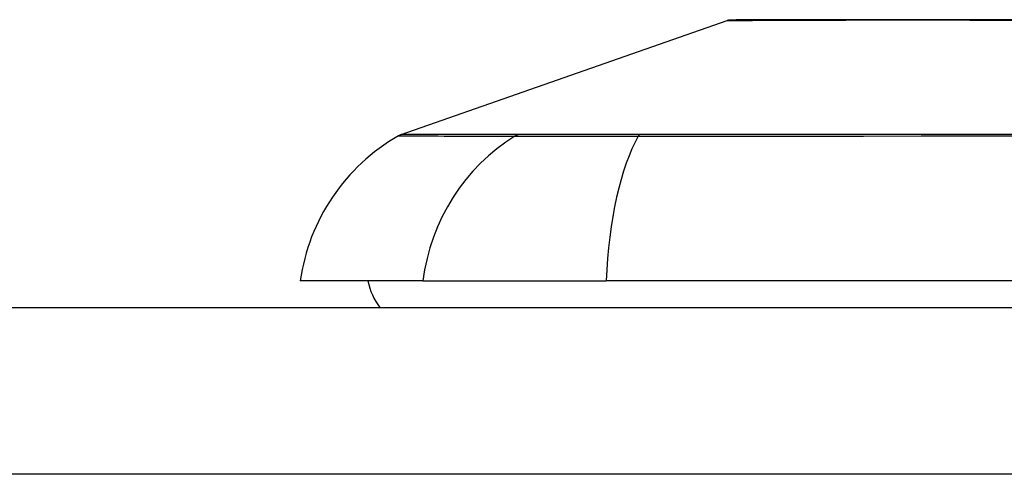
# Model space of a CAD drawing. Header units: inches. Extents: x 23 to 567, y 61 to 264.
# Tile 55 of 256: x 24.01 to 24.595, y 261.022 to 261.292. Entities that reach past the tile are written whole.
import ezdxf

# ---------------------------------------------------------------- set-up
doc = ezdxf.new("R2010")
doc.units = ezdxf.units.IN
doc.header["$MEASUREMENT"] = 0
doc.layers.add('Visible Edges(ANSI)', color=7, linetype='Continuous', lineweight=25)
doc.layers.add('Visible Tangent Edges(ANSI)', color=7, linetype='Continuous', lineweight=25)

msp = doc.modelspace()

# ---------------------------------------------------------------- linework, layer by layer
at = {"layer": 'Visible Edges(ANSI)'}
for p, q in [((24.23681, 261.22384), (24.43035, 261.29158)), ((24.24968, 261.13694), (24.17692, 261.13694)), ((24.24968, 261.13694), (24.35847, 261.13694)), ((25.21584, 261.13694), (24.35847, 261.13694)), ((23.46216, 261.12119), (77.06716, 261.12119))]:
    msp.add_line(p, q, dxfattribs=at)
at = {"layer": 'Visible Edges(ANSI)', "flags": 128}
msp.add_lwpolyline([(24.60389, 261.29198), (24.5892, 261.29199), (24.575, 261.29201), (24.56129, 261.29203), (24.54812, 261.29204), (24.53555, 261.29204), (24.52358, 261.29204), (24.51225, 261.29203), (24.50158, 261.29201), (24.4916, 261.29199), (24.48231, 261.29198), (24.47373, 261.29196), (24.46591, 261.29194), (24.45886, 261.29193), (24.45262, 261.29191), (24.44719, 261.2919), (24.44256, 261.29189), (24.43876, 261.29188), (24.43578, 261.29187), (24.43366, 261.29186), (24.43238, 261.29186), (24.43196, 261.29186)], dxfattribs=at)
at = {"layer": 'Visible Edges(ANSI)'}
for centre, radius, start, end in [((24.43197, 261.28694), 0.00492, 90.17314, 109.29005), ((24.2939, 261.12062), 0.11811, 119.81689, 172.0587), ((24.24006, 261.21455), 0.00984, 109.29005, 119.81689), ((24.25566, 261.14481), 0.03937, 191.53696, 216.8699)]:
    msp.add_arc(centre, radius, start, end, dxfattribs=at)
at = {"layer": 'Visible Tangent Edges(ANSI)'}
for p, q in [((24.23681, 261.22384), (24.43035, 261.29158)), ((24.3066, 261.22388), (24.30643, 261.22388)), ((24.37882, 261.22388), (24.37835, 261.22388)), ((77.06716, 261.02219), (23.46216, 261.02219))]:
    msp.add_line(p, q, dxfattribs=at)
at = {"layer": 'Visible Tangent Edges(ANSI)', "flags": 128}
for points in [[(24.43035, 261.29158), (24.4305, 261.29158), (24.43096, 261.29158), (24.43172, 261.29159), (24.43278, 261.29159), (24.43414, 261.2916), (24.4358, 261.29161), (24.43775, 261.29162), (24.43999, 261.29163), (24.44253, 261.29164), (24.44535, 261.29166), (24.44846, 261.29167), (24.45186, 261.29169), (24.45555, 261.2917), (24.45952, 261.29172), (24.46377, 261.29173), (24.4683, 261.29175), (24.47309, 261.29177), (24.47815, 261.29179), (24.48346, 261.2918), (24.48903, 261.29182), (24.49484, 261.29184), (24.50089, 261.29185), (24.50718, 261.29187), (24.5137, 261.29189)], [(24.5137, 261.29189), (24.51539, 261.29189), (24.51711, 261.29189), (24.51883, 261.2919), (24.52057, 261.2919), (24.52233, 261.2919), (24.5241, 261.2919), (24.52588, 261.29191), (24.52768, 261.29191), (24.52949, 261.29191), (24.53132, 261.29191), (24.53316, 261.29191), (24.53501, 261.29191), (24.53688, 261.29191), (24.53876, 261.29191), (24.54065, 261.29191), (24.54256, 261.29191), (24.54448, 261.29191), (24.54641, 261.2919), (24.54836, 261.2919), (24.55032, 261.2919), (24.55229, 261.2919), (24.55427, 261.29189), (24.55627, 261.29189), (24.55828, 261.29189)], [(24.55828, 261.29189), (24.57448, 261.29185), (24.5914, 261.29182), (24.60901, 261.29179)], [(24.23517, 261.22309), (24.23529, 261.22309), (24.23565, 261.22309), (24.23626, 261.22309), (24.2371, 261.22309), (24.23819, 261.22308), (24.23952, 261.22308), (24.2411, 261.22307), (24.24291, 261.22306), (24.24497, 261.22306), (24.24727, 261.22305), (24.24981, 261.22304), (24.25259, 261.22303), (24.25561, 261.22302), (24.25887, 261.22301), (24.26237, 261.223), (24.26611, 261.22299), (24.27008, 261.22298), (24.27428, 261.22297), (24.27871, 261.22295), (24.28338, 261.22294), (24.28827, 261.22293), (24.2934, 261.22292), (24.29876, 261.22291), (24.30434, 261.22289)], [(24.30643, 261.22388), (24.30082, 261.22388), (24.29545, 261.22388), (24.2903, 261.22388), (24.28538, 261.22388), (24.28069, 261.22387), (24.27623, 261.22387), (24.272, 261.22387), (24.268, 261.22387), (24.26424, 261.22387), (24.26072, 261.22386), (24.25744, 261.22386), (24.25439, 261.22386), (24.25159, 261.22386), (24.24902, 261.22386), (24.2467, 261.22385), (24.24463, 261.22385), (24.2428, 261.22385), (24.24121, 261.22385), (24.23986, 261.22385), (24.23876, 261.22385), (24.23791, 261.22384), (24.2373, 261.22384), (24.23693, 261.22384), (24.23681, 261.22384)], [(24.30434, 261.22289), (24.30587, 261.22288), (24.30756, 261.22287), (24.30941, 261.22286), (24.31141, 261.22285), (24.31356, 261.22285), (24.31586, 261.22284), (24.3183, 261.22283), (24.32088, 261.22283), (24.32359, 261.22283), (24.32644, 261.22283), (24.32941, 261.22282), (24.33251, 261.22282), (24.33573, 261.22282), (24.33906, 261.22283), (24.3425, 261.22283), (24.34605, 261.22283), (24.3497, 261.22283), (24.35344, 261.22284), (24.35727, 261.22284), (24.36119, 261.22285), (24.36518, 261.22286), (24.36925, 261.22287), (24.37338, 261.22288), (24.37757, 261.22289)], [(24.37835, 261.22388), (24.37426, 261.22388), (24.37022, 261.22388), (24.36626, 261.22388), (24.36236, 261.22388), (24.35854, 261.22388), (24.35481, 261.22388), (24.35116, 261.22388), (24.3476, 261.22388), (24.34414, 261.22388), (24.34077, 261.22388), (24.33752, 261.22388), (24.33438, 261.22388), (24.33135, 261.22388), (24.32843, 261.22388), (24.32565, 261.22388), (24.32298, 261.22388), (24.32045, 261.22388), (24.31805, 261.22388), (24.31578, 261.22388), (24.31366, 261.22388), (24.31167, 261.22388), (24.30983, 261.22388), (24.30814, 261.22388), (24.3066, 261.22388)], [(24.37757, 261.22289), (24.41052, 261.22292), (24.44383, 261.22294), (24.47745, 261.22297), (24.51136, 261.22299), (24.54551, 261.22301), (24.57986, 261.22303), (24.61438, 261.22305)], [(24.61483, 261.22386), (24.58042, 261.22386), (24.54617, 261.22386), (24.51213, 261.22387), (24.47833, 261.22387), (24.44483, 261.22388), (24.41165, 261.22388), (24.37882, 261.22388)]]:
    msp.add_lwpolyline(points, dxfattribs=at)
at = {"layer": 'Visible Tangent Edges(ANSI)'}
msp.add_arc((24.43197, 261.28694), 0.00492, 90.17314, 109.29005, dxfattribs=at)
for centre, major_axis, ratio, start_param, end_param in [((24.36011, 261.12062), (0, 0.11811), 0.943995, 0.523835, 1.432195), ((24.30899, 261.21437), (0.00008, 0.00984), 0.945463, 0.267645, 0.531352), ((24.39707, 261.12062), (0, 0.11811), 0.32996, 0.523835, 1.432195), ((24.3792, 261.21437), (-0.00003, 0.00984), 0.32572, 0.259229, 0.522936)]:
    msp.add_ellipse(centre, major_axis=major_axis, ratio=ratio, start_param=start_param, end_param=end_param, dxfattribs=at)

doc.saveas('drawing.dxf')
